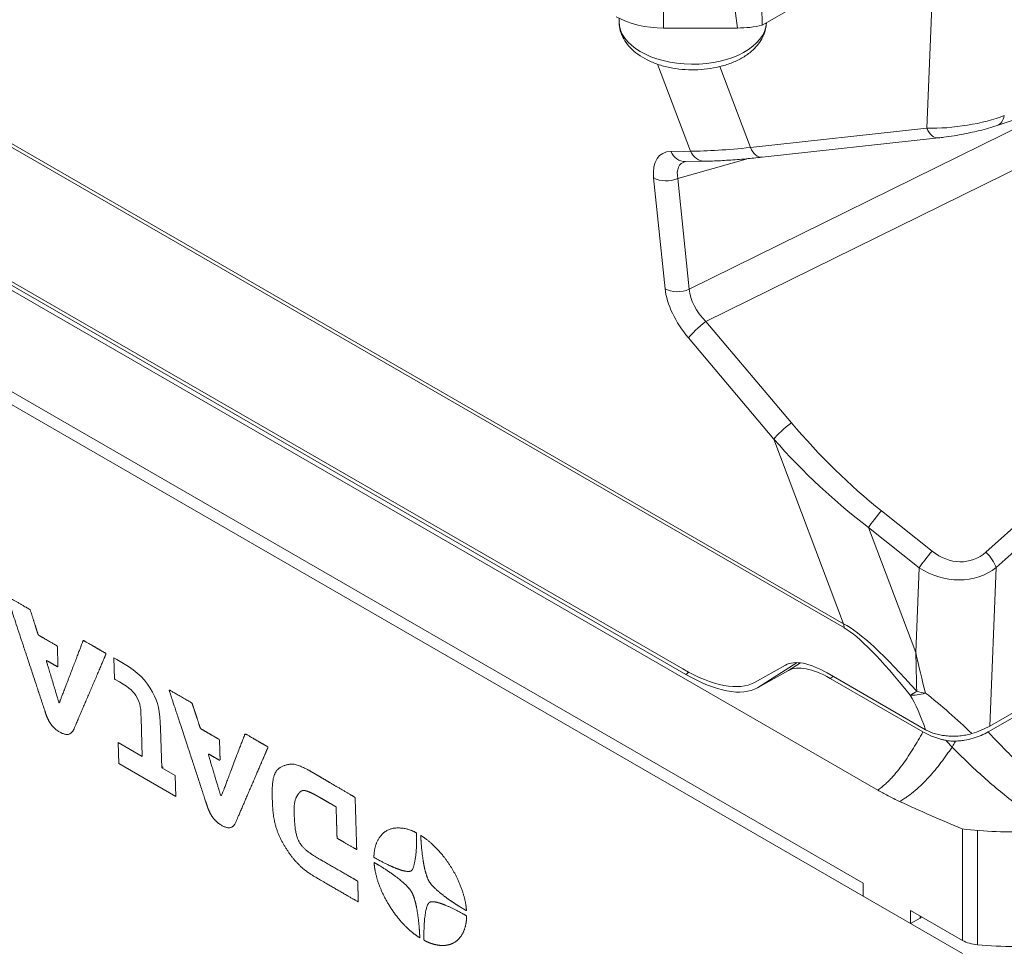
# Model space of a CAD drawing. Header units: millimetres. Extents: x 4 to 836, y 5 to 589.
# Tile 11 of 154: x 90 to 127, y 54 to 88. Entities that reach past the tile are written whole.
import ezdxf

# ---------------------------------------------------------------- set-up
doc = ezdxf.new("R2010")
doc.units = ezdxf.units.MM
doc.layers.add('1', color=7, linetype='Continuous', true_color=0xffffff)

msp = doc.modelspace()

# ---------------------------------------------------------------- linework, layer by layer
at = {"layer": '1', "color": 9, "linetype": 'Continuous', "lineweight": 13}
for p, q in [((64.291, 98.758), (121.196, 65.903)), ((121.226, 65.744), (64.32, 98.598)), ((124.307, 84.406), (124.609, 91.881)), ((117.232, 88.148), (117.077, 89.383)), ((114.481, 89.144), (114.481, 88.148)), ((115.482, 83.55), (114.257, 86.796)), ((116.58, 86.709), (117.72, 83.687)), ((115.435, 78.39), (129.831, 85.489)), ((130.825, 84.47), (116.058, 77.189)), ((117.72, 83.687), (124.307, 84.406)), ((114.75, 83.539), (115.482, 83.55)), ((117.653, 83.273), (115.01, 82.529)), ((114.533, 78.411), (114.108, 82.55)), ((115.01, 82.529), (115.435, 78.39)), ((116.058, 77.189), (119.248, 73.41)), ((126.51, 68.578), (136.202, 77.237)), ((118.594, 72.798), (115.404, 76.577)), ((136.586, 76.662), (126.894, 68.003)), ((121.196, 65.903), (118.594, 72.798)), ((122.608, 70.12), (124.501, 68.612)), ((124.022, 67.992), (122.129, 69.5)), ((122.129, 69.5), (123.894, 64.824)), ((126.894, 68.003), (126.654, 62.079)), ((123.894, 64.824), (124.022, 67.992)), ((119.464, 64.449), (117.982, 63.508)), ((119.14, 64.153), (119.591, 64.439)), ((115.308, 64.011), (115.427, 64.087)), ((120.814, 63.932), (120.7, 63.859)), ((125.642, 54.073), (125.642, 58.236)), ((126.195, 58.183), (126.195, 53.911)), ((124.051, 54.909), (124.051, 54.991))]:
    msp.add_line(p, q, dxfattribs=at)
at = {"layer": '1', "color": 9, "linetype": 'Continuous', "lineweight": 18}
for p, q in [((66.453, 92.033), (122.474, 59.689)), ((118.159, 88.25), (123.698, 91.448)), ((115.196, 64.215), (73.526, 88.273)), ((73.502, 88.148), (115.308, 64.011)), ((117.232, 88.148), (114.481, 88.148)), ((126.926, 84.507), (136.543, 87.759)), ((121.93, 56.216), (71.018, 85.61)), ((118.154, 83.323), (124.74, 84.043)), ((115.284, 83.163), (115.289, 83.163)), ((115.289, 83.163), (116.021, 83.175)), ((117.869, 63.712), (119.028, 64.357)), ((119.14, 64.153), (117.982, 63.508)), ((120.587, 64.063), (124.259, 61.943)), ((124.16, 61.861), (120.7, 63.859)), ((128.287, 62.835), (126.594, 61.859)), ((126.654, 62.079), (127.956, 62.829)), ((121.93, 56.216), (121.93, 55.726)), ((123.698, 55.195), (123.698, 54.705)), ((125.642, 54.073), (123.698, 55.195)), ((123.698, 54.705), (124.051, 54.909))]:
    msp.add_line(p, q, dxfattribs=at)
at = {"layer": '1', "color": 27, "linetype": 'Continuous', "lineweight": 18}
msp.add_line((112.816, 88.515), (112.816, 88.386), dxfattribs=at)
at = {"layer": '1', "color": 252, "linetype": 'Continuous', "lineweight": 18}
msp.add_line((67.307, 87.263), (125.642, 53.583), dxfattribs=at)
at = {"layer": '1', "color": 9, "linetype": 'Continuous', "lineweight": 18}
for centre, major_axis, ratio, start_param, end_param in [((123.727, 37.874), (-5.272, 55.438), 0.033523, 0.344563, 0.427525), ((114.481, 89.593), (2.5, 0), 0.578054, 3.9276, 4.712389), ((117.244, 89.593), (2.512, 0.01), 0.575241, 4.705143, 5.082591), ((121.236, 61.614), (-2.311, 2.671), 0.411532, 5.412874, 6.197768), ((121.349, 61.411), (-2.311, 2.671), 0.411532, 5.412874, 6.197768), ((114.083, 68.413), (-3.961, 4.579), 0.411532, 2.271282, 3.056175), ((114.195, 68.209), (-3.961, 4.579), 0.411532, 2.271282, 3.056175), ((124.948, 63.138), (2.503, 0.078), 0.596177, 5.118439, 5.443999), ((125.093, 59.472), (-7.55, 3.284), 0.112563, 1.378894, 1.689797), ((127.587, 63.972), (10.124, 0), 0.57735, 4.517142, 4.770548), ((123.698, 55.113), (0.5, 0), 0.57735, 5.497787, 5.699168), ((126.349, 54.481), (1, 0), 0.57735, 3.926991, 4.557965), ((127.587, 59.073), (9.05, 0), 0.57735, 4.557965, 4.866813)]:
    msp.add_ellipse(centre, major_axis=major_axis, ratio=ratio, start_param=start_param, end_param=end_param, dxfattribs=at)
at = {"layer": '1', "color": 27, "linetype": 'Continuous', "lineweight": 13}
msp.add_ellipse((115.566, 88.386), major_axis=(-2.75, 0), ratio=0.57735, start_param=0.000003, end_param=3.112634, dxfattribs=at)
at = {"layer": '1', "color": 9, "linetype": 'Continuous', "lineweight": 13}
for centre, major_axis, ratio, start_param, end_param in [((125.46, 85.183), (2.513, 0.335), 0.27993, 4.198426, 5.437798), ((126.686, 85.217), (0.24, -0.71), 0.656106, 6.283031, 7.152865), ((124.659, 84.788), (-0.081, 0.746), 0.586511, 2.044042, 3.141579), ((115.765, 81.514), (-1.386, 1.911), 0.484121, 5.955809, 6.979088), ((115.277, 83.913), (-0.012, 0.75), 0.813721, 2.080581, 3.141589), ((123.363, 86.271), (9.843, 2.235), 0.157718, 3.748899, 4.066464), ((116.009, 83.925), (-0.012, 0.75), 0.813721, 2.080581, 3.141953), ((118.072, 84.069), (-0.081, 0.746), 0.586511, 2.044042, 3.141579), ((116.292, 81.888), (-1.179, 1.174), 0.470084, 6.024275, 6.896716), ((114.635, 82.924), (-0.746, -0.077), 0.642013, 0.723132, 2.029894), ((115.06, 78.786), (-0.746, -0.077), 0.642013, 0.723132, 2.029894), ((116.179, 77.482), (-1.364, 1.824), 0.513644, 0.708661, 1.685365), ((116.706, 77.856), (-1.087, 1.104), 0.600284, 0.607867, 1.584571), ((115.931, 76.952), (-0.573, -0.484), 0.139986, 4.372481, 5.745215), ((119.121, 73.173), (-0.573, -0.484), 0.139986, 4.372481, 5.745215), ((124.739, 80.694), (-8.634, 12.889), 0.566031, 1.765111, 2.082676), ((124.612, 80.457), (-9.134, 12.952), 0.598119, 1.74777, 2.065335), ((122.481, 69.883), (0.467, 0.587), 0.068592, 1.210255, 2.333999), ((124.374, 68.375), (0.467, 0.587), 0.068592, 1.210255, 2.333999), ((125.353, 70.255), (-0.664, 1.966), 0.817818, 2.237906, 3.477278), ((126.382, 68.341), (-0.5, 0.559), 0.339525, 3.801543, 4.835292), ((125.226, 70.018), (-1.877, 1.827), 0.8946, 1.782444, 3.021816), ((122.25, 66.652), (0.75, 1.299), 0.57735, 2.471099, 2.617994), ((148.112, 18.192), (-27.635, 47.816), 0.081068, 5.900042, 6.155286), ((147.087, 17.284), (-26.426, 48.566), 0.070405, 5.913322, 6.168565), ((124.709, 64.146), (1.168, 0.941), 0.105547, 3.56464, 3.900264), ((124.709, 64.146), (1.288, 0.769), 0.384301, 3.59965, 4.136847), ((123.882, 61.22), (-0.735, 2.513), 0.221259, 4.938919, 5.576868), ((124.709, 64.146), (-1.495, -0.123), 0.564164, 0.97654, 1.216833), ((124.907, 62.129), (-2.396, 2.134), 0.153113, 4.38868, 5.120575)]:
    msp.add_ellipse(centre, major_axis=major_axis, ratio=ratio, start_param=start_param, end_param=end_param, dxfattribs=at)
at = {"layer": '1', "color": 27, "linetype": 'Continuous', "lineweight": 18}
msp.add_open_spline([(112.827, 88.412), (112.821, 88.366), (112.814, 88.213), (112.879, 87.957), (113.021, 87.664), (113.235, 87.396), (113.515, 87.156), (113.86, 86.95), (114.26, 86.784), (114.7, 86.665), (115.165, 86.596), (115.641, 86.579), (116.115, 86.613), (116.574, 86.697), (117.007, 86.832), (117.401, 87.017), (117.743, 87.251), (118.009, 87.521), (118.193, 87.811), (118.29, 88.084), (118.309, 88.259), (118.31, 88.334)], degree=3, knots=[0, 0, 0, 0, 0.022164, 0.072678, 0.123016, 0.174811, 0.229012, 0.285409, 0.34295, 0.400561, 0.457956, 0.515201, 0.572475, 0.629947, 0.687824, 0.746323, 0.80553, 0.864874, 0.915781, 0.964742, 1, 1, 1, 1], dxfattribs=at)
at = {"layer": '1', "color": 9, "linetype": 'Continuous', "lineweight": 18}
for points, knots in [([(124.74, 84.043), (124.803, 84.05), (124.988, 84.072), (125.31, 84.119), (125.702, 84.19), (126.085, 84.272), (126.447, 84.361), (126.725, 84.441), (126.876, 84.49), (126.926, 84.507)], [0, 0, 0, 0, 0.094892, 0.272207, 0.439932, 0.600796, 0.758481, 0.917316, 1, 1, 1, 1]), ([(116.021, 83.175), (116.113, 83.176), (116.394, 83.183), (116.896, 83.209), (117.518, 83.258), (117.949, 83.301), (118.154, 83.323)], [0, 0, 0, 0, 0.153854, 0.453119, 0.747905, 1, 1, 1, 1]), ([(124.16, 61.861), (124.222, 61.825), (124.287, 61.792), (124.421, 61.729), (124.49, 61.7), (124.635, 61.646), (124.71, 61.622), (124.808, 61.594), (124.827, 61.589), (124.867, 61.579), (124.927, 61.564), (124.988, 61.55), (125.029, 61.542)], [0, 0, 0, 0, 0.25, 0.25, 0.5, 0.5, 0.75, 0.75, 0.8125, 0.8125, 0.875, 1, 1, 1, 1]), ([(125.979, 61.798), (125.908, 61.777), (125.763, 61.743), (125.612, 61.721), (125.496, 61.71), (125.457, 61.707), (125.38, 61.703), (125.341, 61.701), (125.226, 61.701), (125.149, 61.703), (125.035, 61.713), (124.997, 61.717), (124.94, 61.724), (124.922, 61.727), (124.884, 61.732), (124.866, 61.735), (124.774, 61.752), (124.703, 61.768), (124.6, 61.797), (124.567, 61.808), (124.517, 61.825), (124.501, 61.831), (124.468, 61.843), (124.452, 61.85), (124.374, 61.882), (124.314, 61.911), (124.259, 61.943)], [0, 0, 0, 0, 0.125, 0.25, 0.25, 0.3125, 0.3125, 0.375, 0.375, 0.5, 0.5, 0.5625, 0.5625, 0.59375, 0.59375, 0.625, 0.625, 0.75, 0.75, 0.8125, 0.8125, 0.84375, 0.84375, 0.875, 0.875, 1, 1, 1, 1]), ([(125.376, 61.517), (125.432, 61.52), (125.489, 61.524), (125.573, 61.533), (125.601, 61.536), (125.657, 61.544), (125.684, 61.548), (125.822, 61.571), (125.928, 61.595), (126.058, 61.632), (126.083, 61.64), (126.134, 61.656), (126.159, 61.664), (126.233, 61.691), (126.281, 61.709), (126.422, 61.768), (126.51, 61.811), (126.594, 61.859)], [0, 0, 0, 0, 0.125, 0.125, 0.1875, 0.1875, 0.25, 0.25, 0.5, 0.5, 0.5625, 0.5625, 0.625, 0.625, 0.75, 0.75, 1, 1, 1, 1]), ([(125.029, 61.542), (125.085, 61.531), (125.142, 61.524), (125.258, 61.516), (125.316, 61.515), (125.376, 61.517)], [0, 0, 0, 0, 0.5, 0.5, 1, 1, 1, 1]), ([(123.291, 59.264), (123.216, 59.299), (123.142, 59.334), (123.051, 59.379), (123.033, 59.388), (122.997, 59.406), (122.978, 59.416), (122.925, 59.443), (122.89, 59.461), (122.787, 59.515), (122.721, 59.551), (122.626, 59.603), (122.594, 59.621), (122.533, 59.655), (122.504, 59.672), (122.474, 59.689)], [0, 0, 0, 0, 0.25, 0.25, 0.3125, 0.3125, 0.375, 0.375, 0.5, 0.5, 0.75, 0.75, 0.875, 0.875, 1, 1, 1, 1])]:
    msp.add_open_spline(points, degree=3, knots=knots, dxfattribs=at)
at = {"layer": '1', "color": 7, "linetype": 'Continuous', "lineweight": 18}
for points, degree in [([(91.416, 62.544), (91.414, 62.55), (91.409, 62.566), (91.394, 62.611), (91.349, 62.747), (91.213, 63.16), (90.883, 64.16), (90.553, 65.159), (90.257, 66.056), (90.037, 66.722), (89.97, 66.925), (89.97, 66.925), (89.97, 66.925), (90.149, 66.822), (90.396, 66.679), (90.647, 66.535), (90.833, 66.427), (90.833, 66.427), (90.833, 66.427), (91.002, 65.899), (91.136, 65.481), (91.136, 65.481), (91.136, 65.481), (91.302, 65.385), (91.67, 65.172), (91.849, 65.069), (91.849, 65.069), (91.849, 65.069), (91.862, 64.65), (91.873, 64.284), (91.873, 64.284), (91.873, 64.284), (91.67, 64.401), (91.431, 64.539), (91.431, 64.539), (91.431, 64.539), (91.537, 64.187), (91.792, 63.339), (91.915, 62.928), (91.915, 62.928), (91.915, 62.928), (92.053, 63.29), (92.341, 64.042), (92.572, 64.643), (92.761, 65.138), (92.816, 65.282), (92.816, 65.282), (92.816, 65.282), (92.978, 65.189), (93.456, 64.913), (93.672, 64.788), (93.672, 64.788), (93.672, 64.788), (93.526, 64.446), (93.216, 63.72), (92.999, 63.213), (92.762, 62.658), (92.543, 62.147), (92.458, 61.949), (92.458, 61.949), (92.377, 61.769), (92.179, 61.709), (91.941, 61.846), (91.71, 61.98), (91.508, 62.255), (91.42, 62.533), (91.42, 62.533), (91.42, 62.533), (91.42, 62.533), (91.42, 62.533), (91.42, 62.533), (91.418, 62.539), (91.416, 62.544)], 7), ([(97.456, 59.053), (97.455, 59.056), (97.452, 59.065), (97.443, 59.091), (97.418, 59.17), (97.335, 59.42), (97.103, 60.126), (96.963, 60.552), (96.726, 61.272), (96.467, 62.061), (96.226, 62.796), (96.113, 63.138), (96.015, 63.435), (96.015, 63.435), (96.015, 63.435), (96.173, 63.344), (96.34, 63.248), (96.591, 63.103), (96.878, 62.937), (96.878, 62.937), (96.878, 62.937), (96.98, 62.625), (97.065, 62.364), (97.187, 61.987), (97.187, 61.987), (97.187, 61.987), (97.507, 61.803), (97.693, 61.695), (97.901, 61.575), (97.901, 61.575), (97.901, 61.575), (97.91, 61.253), (97.925, 60.79), (97.925, 60.79), (97.925, 60.79), (97.749, 60.891), (97.476, 61.049), (97.476, 61.049), (97.476, 61.049), (97.638, 60.511), (97.765, 60.086), (97.96, 59.438), (97.96, 59.438), (97.96, 59.438), (98.181, 60.022), (98.487, 60.828), (98.737, 61.486), (98.854, 61.796), (98.854, 61.796), (98.854, 61.796), (99.078, 61.667), (99.273, 61.554), (99.477, 61.436), (99.717, 61.298), (99.717, 61.298), (99.717, 61.298), (99.624, 61.083), (99.581, 60.981), (99.443, 60.661), (99.186, 60.064), (98.877, 59.345), (98.695, 58.922), (98.497, 58.462), (98.491, 58.45), (98.416, 58.282), (98.224, 58.219), (97.98, 58.36), (97.749, 58.493), (97.553, 58.765), (97.458, 59.047), (97.458, 59.047), (97.458, 59.047), (97.458, 59.047), (97.458, 59.047), (97.458, 59.047), (97.457, 59.05), (97.456, 59.053)], 8), ([(101.592, 59.444), (101.571, 59.456), (101.528, 59.481), (101.455, 59.522), (101.281, 59.616), (101.094, 59.687), (100.984, 59.682), (100.888, 59.619), (100.806, 59.486), (100.73, 59.374), (100.677, 59.163), (100.688, 58.802), (100.707, 58.18), (100.811, 57.817), (100.969, 57.579), (101.212, 57.356), (101.583, 57.142), (101.634, 57.113), (102.023, 56.888), (102.403, 56.669), (102.727, 56.482), (103.06, 56.289), (103.06, 56.289), (103.06, 56.289), (103.068, 56.03), (103.077, 55.752), (103.084, 55.511), (103.084, 55.511), (103.084, 55.511), (102.615, 55.782), (102.101, 56.079), (101.576, 56.382), (101.556, 56.394), (101.087, 56.664), (100.723, 57.011), (100.502, 57.332), (100.243, 57.708), (100.027, 58.163), (99.891, 58.684), (99.873, 59.272), (99.855, 59.842), (99.902, 60.135), (99.966, 60.322), (100.038, 60.438), (100.174, 60.561), (100.406, 60.636), (100.583, 60.692), (100.858, 60.632), (101.225, 60.435), (101.225, 60.435), (101.422, 60.321), (101.422, 60.321), (101.422, 60.321), (101.684, 60.167), (101.907, 60.036), (102.214, 59.856), (102.529, 59.672), (102.734, 59.551), (102.964, 59.416), (102.964, 59.416), (102.964, 59.416), (102.971, 59.193), (102.978, 58.97), (102.995, 58.404), (103.011, 57.891), (103.018, 57.677), (103.024, 57.468), (103.024, 57.468), (103.024, 57.468), (102.832, 57.578), (102.661, 57.677), (102.487, 57.778), (102.29, 57.891), (102.29, 57.891), (102.29, 57.891), (102.279, 58.249), (102.268, 58.621), (102.26, 58.863), (102.254, 59.062), (102.254, 59.062), (102.254, 59.062), (102.121, 59.139), (101.94, 59.243), (101.743, 59.357), (101.659, 59.406), (101.614, 59.431), (101.592, 59.444)], 6), ([(95.745, 60.52), (95.802, 60.556)], 1), ([(103.666, 57.195), (103.666, 57.203), (103.667, 57.223), (103.669, 57.276), (103.676, 57.402), (103.731, 57.68), (103.856, 57.939), (104.095, 58.185), (104.389, 58.296), (104.788, 58.28), (105.06, 58.192), (105.241, 58.099), (105.258, 58.09), (105.258, 58.079), (105.264, 57.87), (105.26, 57.361), (105.165, 56.817), (105.08, 56.668), (105.011, 56.656), (104.958, 56.647), (104.803, 56.655), (104.525, 56.745), (104.118, 56.926), (103.834, 57.082), (103.666, 57.18), (103.666, 57.18), (103.666, 57.18), (103.666, 57.18), (103.666, 57.18), (103.666, 57.188), (103.666, 57.195)], 5), ([(105.417, 57.998), (105.418, 57.998), (105.421, 57.996), (105.428, 57.991), (105.447, 57.979), (105.473, 57.962), (105.615, 57.865), (105.809, 57.711), (106.028, 57.493), (106.237, 57.256), (106.404, 57.037), (106.55, 56.811), (106.683, 56.587), (106.807, 56.342), (106.955, 55.982), (107.041, 55.697), (107.084, 55.49), (107.107, 55.341), (107.116, 55.259), (107.121, 55.197), (107.122, 55.184), (107.095, 55.2), (107.042, 55.231), (106.94, 55.291), (106.784, 55.386), (106.605, 55.501), (106.429, 55.623), (106.253, 55.752), (106.006, 55.952), (105.839, 56.122), (105.76, 56.224), (105.726, 56.269), (105.674, 56.364), (105.586, 56.611), (105.516, 56.938), (105.462, 57.331), (105.434, 57.636), (105.422, 57.827), (105.418, 57.924), (105.416, 57.968), (105.415, 57.989), (105.415, 58), (105.415, 58), (105.415, 58), (105.415, 58), (105.415, 58), (105.416, 57.999), (105.417, 57.998)], 6), ([(105.378, 54.172), (105.377, 54.172), (105.376, 54.173), (105.372, 54.175), (105.362, 54.181), (105.343, 54.193), (105.314, 54.213), (105.246, 54.259), (105.176, 54.31), (105.065, 54.398), (104.919, 54.524), (104.665, 54.779), (104.415, 55.094), (104.195, 55.434), (104.027, 55.742), (103.879, 56.08), (103.82, 56.26), (103.773, 56.402), (103.727, 56.598), (103.703, 56.704), (103.694, 56.775), (103.685, 56.845), (103.679, 56.89), (103.674, 56.958), (103.673, 56.978), (103.672, 56.986), (103.678, 56.982), (103.687, 56.977), (103.707, 56.965), (103.729, 56.953), (103.771, 56.929), (103.829, 56.895), (104.14, 56.708), (104.482, 56.465), (104.641, 56.336), (104.814, 56.191), (104.944, 56.063), (105.033, 55.946), (105.082, 55.882), (105.153, 55.732), (105.224, 55.475), (105.281, 55.198), (105.322, 54.916), (105.347, 54.668), (105.359, 54.52), (105.368, 54.395), (105.373, 54.305), (105.376, 54.246), (105.377, 54.211), (105.378, 54.188), (105.379, 54.171), (105.379, 54.171), (105.379, 54.171), (105.379, 54.171), (105.379, 54.171), (105.378, 54.171), (105.378, 54.172)], 6), ([(107.127, 54.974), (107.127, 54.966), (107.127, 54.946), (107.125, 54.893), (107.118, 54.779), (107.078, 54.57), (107.002, 54.359), (106.89, 54.18), (106.776, 54.069), (106.669, 53.995), (106.561, 53.94), (106.45, 53.907), (106.286, 53.88), (106.142, 53.882), (105.986, 53.911), (105.839, 53.946), (105.703, 53.997), (105.572, 54.061), (105.548, 54.074), (105.535, 54.08), (105.534, 54.116), (105.533, 54.16), (105.532, 54.337), (105.536, 54.694), (105.573, 55.062), (105.631, 55.314), (105.679, 55.451), (105.749, 55.508), (105.782, 55.514), (105.879, 55.531), (106.072, 55.495), (106.379, 55.378), (106.678, 55.24), (106.911, 55.114), (107.057, 55.031), (107.089, 55.013), (107.113, 54.999), (107.128, 54.991), (107.128, 54.991), (107.128, 54.991), (107.128, 54.991), (107.128, 54.991), (107.127, 54.981), (107.127, 54.974)], 5)]:
    msp.add_open_spline(points, degree=degree, dxfattribs=at)
at = {"layer": '1', "color": 9, "linetype": 'Continuous', "lineweight": 13}
for points in [[(124.256, 63.313), (124.129, 63.809), (124.008, 64.313), (123.894, 64.824)], [(123.929, 63.379), (123.915, 63.857), (123.903, 64.339), (123.894, 64.824)]]:
    msp.add_open_spline(points, degree=3, dxfattribs=at)
at = {"layer": '1', "color": 7, "linetype": 'Continuous', "lineweight": 13}
for points, knots in [([(95.404, 63.342), (95.178, 63.775), (94.84, 64.114), (94.317, 64.416), (94.317, 64.416), (94.066, 64.561), (94.066, 64.561), (93.957, 64.623), (93.957, 64.623)], [0, 0, 0, 0, 0.333346, 0.333346, 0.333346, 0.666693, 0.666693, 1, 1, 1, 1]), ([(95.018, 60.94), (95.018, 60.94), (95.018, 60.94), (95.018, 60.94), (94.115, 61.461), (94.115, 61.461)], [0, 0, 0, 0, 0.000003, 0.000003, 1, 1, 1, 1]), ([(96.272, 59.445), (96.272, 59.445), (96.272, 59.445), (96.272, 59.445), (96.272, 59.445), (96.247, 60.23), (96.247, 60.23), (96.247, 60.23), (95.745, 60.52), (95.745, 60.52)], [0, 0, 0, 0, 0.000002, 0.000002, 0.000002, 0.500006, 0.500006, 0.500006, 1, 1, 1, 1])]:
    msp.add_open_spline(points, degree=3, knots=knots, dxfattribs=at)
at = {"layer": '1', "color": 7, "linetype": 'Continuous', "lineweight": 18}
for points, knots in [([(93.957, 64.623), (93.957, 64.623), (93.957, 64.623), (93.957, 64.623), (93.957, 64.623), (93.981, 63.838), (93.981, 63.838), (93.981, 63.838), (94.009, 63.822), (94.009, 63.822), (94.484, 63.548), (94.641, 63.427), (94.774, 63.222)], [0, 0, 0, 0, 0.000039, 0.000039, 0.000039, 0.333359, 0.333359, 0.333359, 0.66668, 0.66668, 0.66668, 1, 1, 1, 1]), ([(94.774, 63.222), (94.977, 62.909), (94.962, 62.679), (94.973, 62.403), (94.973, 62.403), (95.018, 60.94), (95.018, 60.94)], [0, 0, 0, 0, 0.500001, 0.500001, 0.500001, 1, 1, 1, 1]), ([(95.745, 60.52), (95.745, 60.52), (95.7, 61.983), (95.7, 61.983), (95.679, 62.669), (95.617, 62.955), (95.404, 63.342)], [0, 0, 0, 0, 0.5, 0.5, 0.5, 1, 1, 1, 1]), ([(94.115, 61.461), (94.115, 61.461), (94.115, 61.461), (94.115, 61.461), (94.115, 61.461), (94.139, 60.676), (94.139, 60.676), (94.139, 60.676), (96.272, 59.445), (96.272, 59.445)], [0, 0, 0, 0, 0.000006, 0.000006, 0.000006, 0.500004, 0.500004, 0.500004, 1, 1, 1, 1])]:
    msp.add_open_spline(points, degree=3, knots=knots, dxfattribs=at)
at = {"layer": '1', "color": 9, "linetype": 'Continuous', "lineweight": 13}
for points, knots in [([(122.474, 59.689), (122.569, 59.753), (122.657, 59.824), (122.784, 59.937), (122.825, 59.976), (122.906, 60.055), (122.945, 60.096), (123.061, 60.22), (123.136, 60.307), (123.279, 60.485), (123.349, 60.576), (123.484, 60.763), (123.55, 60.858), (123.679, 61.052), (123.742, 61.15), (123.927, 61.449), (124.045, 61.653), (124.16, 61.861)], [0, 0, 0, 0, 0.125, 0.125, 0.1875, 0.1875, 0.25, 0.25, 0.375, 0.375, 0.5, 0.5, 0.625, 0.625, 0.75, 0.75, 1, 1, 1, 1]), ([(126.594, 61.859), (126.762, 61.679), (126.931, 61.5), (127.274, 61.148), (127.447, 60.974), (127.797, 60.632), (127.975, 60.464), (128.335, 60.135), (128.518, 59.974), (128.704, 59.818)], [0, 0, 0, 0, 0.25, 0.25, 0.5, 0.5, 0.75, 0.75, 1, 1, 1, 1]), ([(125.246, 61.296), (125.209, 61.333), (125.173, 61.373), (125.1, 61.455), (125.064, 61.498), (125.029, 61.542)], [0, 0, 0, 0, 0.5, 0.5, 1, 1, 1, 1]), ([(125.376, 61.517), (125.354, 61.475), (125.332, 61.436), (125.289, 61.362), (125.267, 61.328), (125.246, 61.296)], [0, 0, 0, 0, 0.5, 0.5, 1, 1, 1, 1]), ([(125.246, 61.296), (125.113, 61.098), (124.976, 60.904), (124.761, 60.621), (124.687, 60.528), (124.537, 60.346), (124.46, 60.257), (124.301, 60.082), (124.22, 59.997), (124.051, 59.832), (123.965, 59.752), (123.785, 59.599), (123.692, 59.526), (123.546, 59.422), (123.497, 59.389), (123.395, 59.325), (123.344, 59.294), (123.291, 59.264)], [0, 0, 0, 0, 0.25, 0.25, 0.375, 0.375, 0.5, 0.5, 0.625, 0.625, 0.75, 0.75, 0.875, 0.875, 0.9375, 0.9375, 1, 1, 1, 1]), ([(127.694, 59.132), (127.474, 59.294), (127.26, 59.462), (126.839, 59.809), (126.633, 59.987), (126.226, 60.35), (126.027, 60.536), (125.632, 60.912), (125.438, 61.103), (125.246, 61.296)], [0, 0, 0, 0, 0.25, 0.25, 0.5, 0.5, 0.75, 0.75, 1, 1, 1, 1])]:
    msp.add_open_spline(points, degree=3, knots=knots, dxfattribs=at)

doc.saveas('drawing.dxf')
